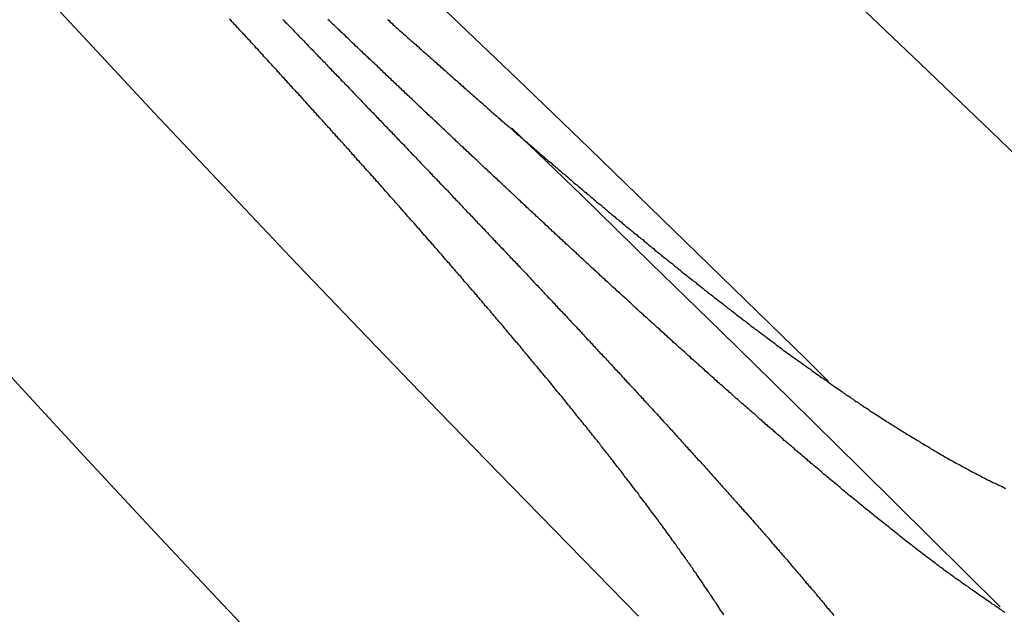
# Model space of a CAD drawing. Extents: x 2 to 87, y -108 to 11.
# Tile 74 of 210: x 24.209 to 24.542, y -78.137 to -77.936. Entities that reach past the tile are written whole.
import ezdxf

# ---------------------------------------------------------------- set-up
doc = ezdxf.new("R2010")
doc.units = 0
doc.header["$MEASUREMENT"] = 0
doc.layers.add('12', color=7, linetype='CONTINUOUS')

msp = doc.modelspace()

# ---------------------------------------------------------------- linework, layer by layer
at = {"layer": '12', "color": 62, "linetype": 'Continuous'}
for p, q in [((24.2322, -77.9434), (24.2099, -77.9191)), ((24.4895, -77.9282), (24.5133, -77.9509)), ((24.3528, -77.9328), (24.3772, -77.9561)), ((24.2548, -77.9676), (24.2322, -77.9434)), ((24.5133, -77.9509), (24.5371, -77.9738)), ((24.3772, -77.9561), (24.4015, -77.9795)), ((24.2777, -77.9919), (24.2548, -77.9676)), ((24.3752, -77.9725), (24.3988, -77.9953)), ((24.5371, -77.9738), (24.5609, -77.9968)), ((24.4015, -77.9795), (24.4259, -78.0031)), ((24.3007, -78.0162), (24.2777, -77.9919)), ((24.3988, -77.9953), (24.4223, -78.0182)), ((24.4259, -78.0031), (24.4502, -78.0268)), ((24.3238, -78.0404), (24.3007, -78.0162)), ((24.4223, -78.0182), (24.4459, -78.0412)), ((24.4502, -78.0268), (24.4746, -78.0506)), ((24.21, -78.0606), (24.1878, -78.0363)), ((24.3472, -78.0647), (24.3238, -78.0404)), ((24.4459, -78.0412), (24.4694, -78.0643)), ((24.4746, -78.0506), (24.4822, -78.0582)), ((24.2324, -78.0849), (24.21, -78.0606)), ((24.3707, -78.089), (24.3472, -78.0647)), ((24.4694, -78.0643), (24.493, -78.0876)), ((24.255, -78.1092), (24.2324, -78.0849)), ((24.3944, -78.1132), (24.3707, -78.089)), ((24.493, -78.0876), (24.5165, -78.1109)), ((24.2778, -78.1335), (24.255, -78.1092)), ((24.4181, -78.1375), (24.3944, -78.1132)), ((24.5165, -78.1109), (24.5401, -78.1343)), ((24.3009, -78.1578), (24.2778, -78.1335))]:
    msp.add_line(p, q, dxfattribs=at)
for points in [[(24.3075, -77.9658), (24.3071, -77.9653), (24.3067, -77.9649), (24.3063, -77.9644), (24.3058, -77.9639), (24.3054, -77.9634), (24.305, -77.963), (24.3046, -77.9625), (24.3041, -77.962), (24.3037, -77.9616), (24.3033, -77.9611), (24.3028, -77.9606), (24.3024, -77.9601), (24.302, -77.9597), (24.3016, -77.9592), (24.3011, -77.9587), (24.3007, -77.9583), (24.3003, -77.9578), (24.2998, -77.9573), (24.2994, -77.9568), (24.299, -77.9564), (24.2986, -77.9559), (24.2981, -77.9554), (24.2977, -77.955), (24.2973, -77.9545), (24.2968, -77.954), (24.2964, -77.9536), (24.296, -77.9531), (24.2956, -77.9526), (24.2951, -77.9521), (24.2947, -77.9517), (24.2943, -77.9512), (24.2938, -77.9507), (24.2934, -77.9503), (24.293, -77.9498), (24.2926, -77.9493), (24.2921, -77.9489), (24.2917, -77.9484), (24.2913, -77.9479), (24.2908, -77.9474), (24.2904, -77.947), (24.29, -77.9465), (24.2896, -77.946), (24.2891, -77.9456), (24.2887, -77.9451), (24.2883, -77.9446), (24.2878, -77.9442), (24.2874, -77.9437), (24.287, -77.9432), (24.2866, -77.9428), (24.2861, -77.9423), (24.2857, -77.9418), (24.2853, -77.9414), (24.2848, -77.9409), (24.2844, -77.9404), (24.284, -77.94), (24.2835, -77.9395), (24.2831, -77.939), (24.2827, -77.9386), (24.2823, -77.9381), (24.2818, -77.9376), (24.2814, -77.9372), (24.281, -77.9367), (24.2805, -77.9362), (24.2801, -77.9358)], [(24.2981, -77.9359), (24.2985, -77.9364), (24.2989, -77.9368), (24.2993, -77.9372), (24.2997, -77.9376), (24.3002, -77.9381), (24.3006, -77.9385), (24.301, -77.9389), (24.3014, -77.9393), (24.3018, -77.9398), (24.3022, -77.9402), (24.3026, -77.9406), (24.303, -77.941), (24.3034, -77.9415), (24.3038, -77.9419), (24.3043, -77.9423), (24.3047, -77.9427), (24.3051, -77.9432), (24.3055, -77.9436), (24.3059, -77.944), (24.3063, -77.9444), (24.3067, -77.9449), (24.3071, -77.9453), (24.3075, -77.9457), (24.308, -77.9461), (24.3084, -77.9466), (24.3088, -77.947), (24.3092, -77.9474), (24.3096, -77.9479), (24.31, -77.9483), (24.3104, -77.9487), (24.3108, -77.9491), (24.3112, -77.9496), (24.3116, -77.95), (24.3121, -77.9504), (24.3125, -77.9508), (24.3129, -77.9513), (24.3133, -77.9517), (24.3137, -77.9521), (24.3141, -77.9525), (24.3145, -77.953), (24.3149, -77.9534), (24.3153, -77.9538), (24.3158, -77.9543), (24.3162, -77.9547), (24.3166, -77.9551), (24.317, -77.9555)], [(24.3417, -77.9629), (24.3413, -77.9625), (24.3408, -77.9621), (24.3403, -77.9616), (24.3399, -77.9612), (24.3394, -77.9608), (24.339, -77.9603), (24.3385, -77.9599), (24.3381, -77.9595), (24.3376, -77.959), (24.3372, -77.9586), (24.3367, -77.9582), (24.3363, -77.9578), (24.3358, -77.9573), (24.3354, -77.9569), (24.3349, -77.9565), (24.3345, -77.956), (24.334, -77.9556), (24.3336, -77.9552), (24.3331, -77.9548), (24.3327, -77.9543), (24.3322, -77.9539), (24.3318, -77.9535), (24.3313, -77.953), (24.3309, -77.9526), (24.3304, -77.9522), (24.33, -77.9517), (24.3295, -77.9513), (24.3291, -77.9509), (24.3286, -77.9505), (24.3281, -77.95), (24.3277, -77.9496), (24.3272, -77.9492), (24.3268, -77.9487), (24.3263, -77.9483), (24.3259, -77.9479), (24.3254, -77.9475), (24.325, -77.947), (24.3245, -77.9466), (24.3241, -77.9462), (24.3236, -77.9457), (24.3232, -77.9453), (24.3227, -77.9449), (24.3223, -77.9444), (24.3218, -77.944), (24.3214, -77.9436), (24.3209, -77.9432), (24.3205, -77.9427), (24.32, -77.9423), (24.3196, -77.9419), (24.3191, -77.9414), (24.3187, -77.941), (24.3182, -77.9406), (24.3178, -77.9402), (24.3173, -77.9397), (24.3169, -77.9393), (24.3164, -77.9389), (24.316, -77.9384), (24.3155, -77.938), (24.3151, -77.9376), (24.3146, -77.9372), (24.3142, -77.9367), (24.3137, -77.9363), (24.3133, -77.9359)], [(24.3334, -77.9359), (24.3339, -77.9363), (24.3343, -77.9368), (24.3348, -77.9372), (24.3353, -77.9377), (24.3358, -77.9381), (24.3363, -77.9386), (24.3368, -77.939), (24.3373, -77.9395), (24.3378, -77.9399), (24.3383, -77.9403), (24.3388, -77.9408), (24.3393, -77.9412), (24.3398, -77.9417), (24.3403, -77.9421), (24.3408, -77.9426), (24.3413, -77.943), (24.3418, -77.9435), (24.3423, -77.9439), (24.3428, -77.9443), (24.3433, -77.9448), (24.3438, -77.9452), (24.3443, -77.9457), (24.3448, -77.9461), (24.3453, -77.9466), (24.3458, -77.947), (24.3463, -77.9474), (24.3468, -77.9479), (24.3473, -77.9483), (24.3478, -77.9488), (24.3483, -77.9492), (24.3488, -77.9497), (24.3493, -77.9501), (24.3498, -77.9505), (24.3503, -77.951), (24.3508, -77.9514), (24.3513, -77.9519), (24.3518, -77.9523), (24.3523, -77.9528), (24.3528, -77.9532), (24.3533, -77.9536), (24.3538, -77.9541), (24.3543, -77.9545), (24.3548, -77.955), (24.3553, -77.9554), (24.3558, -77.9559), (24.3563, -77.9563), (24.3568, -77.9567), (24.3573, -77.9572), (24.3578, -77.9576), (24.3583, -77.9581), (24.3588, -77.9585), (24.3593, -77.959), (24.3598, -77.9594), (24.3603, -77.9598), (24.3608, -77.9603), (24.3613, -77.9607), (24.3618, -77.9612), (24.3623, -77.9616), (24.3628, -77.962), (24.3633, -77.9625), (24.3638, -77.9629), (24.3643, -77.9634), (24.3648, -77.9638), (24.3653, -77.9642), (24.3658, -77.9647), (24.3663, -77.9651), (24.3668, -77.9656), (24.3673, -77.966), (24.3678, -77.9664), (24.3683, -77.9669), (24.3688, -77.9673), (24.3693, -77.9678), (24.3698, -77.9682), (24.3703, -77.9686)], [(24.317, -77.9555), (24.3174, -77.956), (24.3178, -77.9564), (24.3182, -77.9568), (24.3186, -77.9572), (24.319, -77.9577), (24.3195, -77.9581), (24.3199, -77.9585), (24.3203, -77.959), (24.3207, -77.9594), (24.3211, -77.9598), (24.3215, -77.9602), (24.3219, -77.9607), (24.3223, -77.9611), (24.3227, -77.9615), (24.3231, -77.9619), (24.3236, -77.9624), (24.324, -77.9628), (24.3244, -77.9632), (24.3248, -77.9637), (24.3252, -77.9641), (24.3256, -77.9645), (24.326, -77.9649), (24.3264, -77.9654), (24.3268, -77.9658), (24.3273, -77.9662), (24.3277, -77.9667), (24.3281, -77.9671), (24.3285, -77.9675), (24.3289, -77.9679), (24.3293, -77.9684), (24.3297, -77.9688), (24.3301, -77.9692), (24.3305, -77.9697), (24.331, -77.9701), (24.3314, -77.9705), (24.3318, -77.9709), (24.3322, -77.9714), (24.3326, -77.9718), (24.333, -77.9722), (24.3334, -77.9727), (24.3338, -77.9731), (24.3342, -77.9735), (24.3347, -77.9739), (24.3351, -77.9744), (24.3355, -77.9748), (24.3359, -77.9752), (24.3363, -77.9757), (24.3367, -77.9761), (24.3371, -77.9765), (24.3375, -77.977), (24.3379, -77.9774), (24.3384, -77.9778), (24.3388, -77.9782), (24.3392, -77.9787), (24.3396, -77.9791), (24.34, -77.9795), (24.3404, -77.98), (24.3408, -77.9804), (24.3412, -77.9808), (24.3416, -77.9813), (24.3421, -77.9817), (24.3425, -77.9821), (24.3429, -77.9825), (24.3433, -77.983), (24.3437, -77.9834), (24.3441, -77.9838), (24.3445, -77.9843), (24.3449, -77.9847), (24.3453, -77.9851), (24.3458, -77.9856), (24.3462, -77.986), (24.3466, -77.9864), (24.347, -77.9868), (24.3474, -77.9873), (24.3478, -77.9877), (24.3482, -77.9881), (24.3486, -77.9886), (24.349, -77.989), (24.3495, -77.9894), (24.3499, -77.9899), (24.3503, -77.9903), (24.3507, -77.9907), (24.3511, -77.9912), (24.3515, -77.9916), (24.3519, -77.992), (24.3523, -77.9925), (24.3527, -77.9929), (24.3532, -77.9933), (24.3536, -77.9937), (24.354, -77.9942), (24.3544, -77.9946), (24.3548, -77.995), (24.3552, -77.9955), (24.3556, -77.9959), (24.356, -77.9963), (24.3564, -77.9968), (24.3569, -77.9972), (24.3573, -77.9976), (24.3577, -77.9981), (24.3581, -77.9985)], [(24.3873, -78.0058), (24.3868, -78.0054), (24.3864, -78.0049), (24.3859, -78.0045), (24.3855, -78.0041), (24.385, -78.0037), (24.3845, -78.0032), (24.3841, -78.0028), (24.3836, -78.0024), (24.3832, -78.0019), (24.3827, -78.0015), (24.3823, -78.0011), (24.3818, -78.0007), (24.3813, -78.0002), (24.3809, -77.9998), (24.3804, -77.9994), (24.38, -77.9989), (24.3795, -77.9985), (24.379, -77.9981), (24.3786, -77.9977), (24.3781, -77.9972), (24.3777, -77.9968), (24.3772, -77.9964), (24.3768, -77.9959), (24.3763, -77.9955), (24.3758, -77.9951), (24.3754, -77.9947), (24.3749, -77.9942), (24.3745, -77.9938), (24.374, -77.9934), (24.3735, -77.9929), (24.3731, -77.9925), (24.3726, -77.9921), (24.3722, -77.9917), (24.3717, -77.9912), (24.3713, -77.9908), (24.3708, -77.9904), (24.3704, -77.9899), (24.3699, -77.9895), (24.3694, -77.9891), (24.369, -77.9887), (24.3685, -77.9882), (24.3681, -77.9878), (24.3676, -77.9874), (24.3672, -77.9869), (24.3667, -77.9865), (24.3662, -77.9861), (24.3658, -77.9857), (24.3653, -77.9852), (24.3649, -77.9848), (24.3644, -77.9844), (24.364, -77.9839), (24.3635, -77.9835), (24.3631, -77.9831), (24.3626, -77.9827), (24.3621, -77.9822), (24.3617, -77.9818), (24.3612, -77.9814), (24.3608, -77.9809), (24.3603, -77.9805), (24.3599, -77.9801), (24.3594, -77.9797), (24.359, -77.9792), (24.3585, -77.9788), (24.358, -77.9784), (24.3576, -77.9779), (24.3571, -77.9775), (24.3567, -77.9771), (24.3562, -77.9766), (24.3558, -77.9762), (24.3553, -77.9758), (24.3549, -77.9754), (24.3544, -77.9749), (24.3539, -77.9745), (24.3535, -77.9741), (24.353, -77.9736), (24.3526, -77.9732), (24.3521, -77.9728), (24.3517, -77.9724), (24.3512, -77.9719), (24.3508, -77.9715), (24.3503, -77.9711), (24.3499, -77.9706), (24.3494, -77.9702), (24.349, -77.9698), (24.3485, -77.9693), (24.348, -77.9689), (24.3476, -77.9685), (24.3471, -77.9681), (24.3467, -77.9676), (24.3462, -77.9672), (24.3458, -77.9668), (24.3453, -77.9663), (24.3449, -77.9659), (24.3444, -77.9655), (24.344, -77.9651), (24.3435, -77.9646), (24.3431, -77.9642), (24.3426, -77.9638), (24.3422, -77.9633), (24.3417, -77.9629)], [(24.3501, -78.0136), (24.3496, -78.0131), (24.3492, -78.0126), (24.3488, -78.0121), (24.3484, -78.0117), (24.348, -78.0112), (24.3475, -78.0107), (24.3471, -78.0102), (24.3467, -78.0097), (24.3463, -78.0092), (24.3458, -78.0088), (24.3454, -78.0083), (24.345, -78.0078), (24.3446, -78.0073), (24.3442, -78.0068), (24.3437, -78.0064), (24.3433, -78.0059), (24.3429, -78.0054), (24.3425, -78.0049), (24.342, -78.0044), (24.3416, -78.0039), (24.3412, -78.0035), (24.3408, -78.003), (24.3403, -78.0025), (24.3399, -78.002), (24.3395, -78.0015), (24.3391, -78.0011), (24.3386, -78.0006), (24.3382, -78.0001), (24.3378, -77.9996), (24.3374, -77.9991), (24.337, -77.9987), (24.3365, -77.9982), (24.3361, -77.9977), (24.3357, -77.9972), (24.3353, -77.9967), (24.3348, -77.9963), (24.3344, -77.9958), (24.334, -77.9953), (24.3336, -77.9948), (24.3331, -77.9943), (24.3327, -77.9939), (24.3323, -77.9934), (24.3319, -77.9929), (24.3314, -77.9924), (24.331, -77.9919), (24.3306, -77.9915), (24.3302, -77.991), (24.3297, -77.9905), (24.3293, -77.99), (24.3289, -77.9896), (24.3285, -77.9891), (24.328, -77.9886), (24.3276, -77.9881), (24.3272, -77.9876), (24.3268, -77.9872), (24.3263, -77.9867), (24.3259, -77.9862), (24.3255, -77.9857), (24.325, -77.9853), (24.3246, -77.9848), (24.3242, -77.9843), (24.3238, -77.9838), (24.3233, -77.9834), (24.3229, -77.9829), (24.3225, -77.9824), (24.3221, -77.9819), (24.3216, -77.9815), (24.3212, -77.981), (24.3208, -77.9805), (24.3204, -77.98), (24.3199, -77.9795), (24.3195, -77.9791), (24.3191, -77.9786), (24.3187, -77.9781), (24.3182, -77.9776), (24.3178, -77.9772), (24.3174, -77.9767), (24.3169, -77.9762), (24.3165, -77.9757), (24.3161, -77.9753), (24.3157, -77.9748), (24.3152, -77.9743), (24.3148, -77.9739), (24.3144, -77.9734), (24.314, -77.9729), (24.3135, -77.9724), (24.3131, -77.972), (24.3127, -77.9715), (24.3122, -77.971), (24.3118, -77.9705), (24.3114, -77.9701), (24.311, -77.9696), (24.3105, -77.9691), (24.3101, -77.9686), (24.3097, -77.9682), (24.3093, -77.9677), (24.3088, -77.9672), (24.3084, -77.9667), (24.308, -77.9663), (24.3075, -77.9658)], [(24.3703, -77.9686), (24.3708, -77.9691), (24.3713, -77.9695), (24.3718, -77.97), (24.3723, -77.9704), (24.3728, -77.9708), (24.3733, -77.9713), (24.3739, -77.9717), (24.3744, -77.9722), (24.3749, -77.9726), (24.3754, -77.973), (24.3759, -77.9735), (24.3764, -77.9739), (24.3769, -77.9744), (24.3774, -77.9748), (24.3779, -77.9752), (24.3784, -77.9757), (24.3789, -77.9761), (24.3794, -77.9766), (24.3799, -77.977), (24.3804, -77.9774), (24.3809, -77.9779), (24.3814, -77.9783), (24.382, -77.9787), (24.3825, -77.9792), (24.383, -77.9796), (24.3835, -77.9801), (24.384, -77.9805), (24.3845, -77.9809), (24.385, -77.9814), (24.3855, -77.9818), (24.386, -77.9822), (24.3865, -77.9827), (24.387, -77.9831), (24.3875, -77.9836), (24.3881, -77.984), (24.3886, -77.9844), (24.3891, -77.9849), (24.3896, -77.9853), (24.3901, -77.9857), (24.3906, -77.9862), (24.3911, -77.9866), (24.3916, -77.987), (24.3921, -77.9875), (24.3926, -77.9879), (24.3932, -77.9883), (24.3937, -77.9888), (24.3942, -77.9892), (24.3947, -77.9897), (24.3952, -77.9901), (24.3957, -77.9905), (24.3962, -77.991), (24.3967, -77.9914), (24.3973, -77.9918), (24.3978, -77.9923), (24.3983, -77.9927), (24.3988, -77.9931), (24.3993, -77.9936), (24.3998, -77.994), (24.4003, -77.9944), (24.4008, -77.9949), (24.4014, -77.9953), (24.4019, -77.9957), (24.4024, -77.9962), (24.4029, -77.9966), (24.4034, -77.997), (24.4039, -77.9975), (24.4044, -77.9979), (24.405, -77.9983), (24.4055, -77.9987), (24.406, -77.9992), (24.4065, -77.9996), (24.407, -78), (24.4075, -78.0005), (24.408, -78.0009), (24.4086, -78.0013), (24.4091, -78.0018), (24.4096, -78.0022), (24.4101, -78.0026), (24.4106, -78.0031), (24.4112, -78.0035), (24.4117, -78.0039), (24.4122, -78.0043), (24.4127, -78.0048), (24.4132, -78.0052), (24.4137, -78.0056), (24.4143, -78.0061), (24.4148, -78.0065), (24.4153, -78.0069), (24.4158, -78.0073), (24.4163, -78.0078), (24.4169, -78.0082), (24.4174, -78.0086), (24.4179, -78.0091), (24.4184, -78.0095), (24.4189, -78.0099), (24.4195, -78.0103), (24.42, -78.0108), (24.4205, -78.0112), (24.421, -78.0116), (24.4215, -78.012)], [(24.3581, -77.9985), (24.3585, -77.9989), (24.3589, -77.9994), (24.3593, -77.9998), (24.3597, -78.0002), (24.3601, -78.0007), (24.3606, -78.0011), (24.361, -78.0015), (24.3614, -78.002), (24.3618, -78.0024), (24.3622, -78.0028), (24.3626, -78.0033), (24.363, -78.0037), (24.3634, -78.0041), (24.3638, -78.0046), (24.3642, -78.005), (24.3647, -78.0054), (24.3651, -78.0059), (24.3655, -78.0063), (24.3659, -78.0067), (24.3663, -78.0072), (24.3667, -78.0076), (24.3671, -78.008), (24.3675, -78.0085), (24.3679, -78.0089), (24.3684, -78.0093), (24.3688, -78.0098), (24.3692, -78.0102), (24.3696, -78.0106), (24.37, -78.0111), (24.3704, -78.0115), (24.3708, -78.0119), (24.3712, -78.0124), (24.3716, -78.0128), (24.3721, -78.0132), (24.3725, -78.0137), (24.3729, -78.0141), (24.3733, -78.0145), (24.3737, -78.015), (24.3741, -78.0154), (24.3745, -78.0158), (24.3749, -78.0163), (24.3753, -78.0167), (24.3757, -78.0171), (24.3762, -78.0176), (24.3766, -78.018), (24.377, -78.0184), (24.3774, -78.0189), (24.3778, -78.0193), (24.3782, -78.0197), (24.3786, -78.0202), (24.379, -78.0206), (24.3794, -78.021), (24.3799, -78.0215), (24.3803, -78.0219), (24.3807, -78.0224), (24.3811, -78.0228), (24.3815, -78.0232), (24.3819, -78.0237), (24.3823, -78.0241), (24.3827, -78.0245), (24.3831, -78.025), (24.3835, -78.0254), (24.384, -78.0258), (24.3844, -78.0263), (24.3848, -78.0267), (24.3852, -78.0271), (24.3856, -78.0276), (24.386, -78.028), (24.3864, -78.0285), (24.3868, -78.0289), (24.3872, -78.0293), (24.3876, -78.0298), (24.3881, -78.0302), (24.3885, -78.0306), (24.3889, -78.0311), (24.3893, -78.0315), (24.3897, -78.0319), (24.3901, -78.0324), (24.3905, -78.0328), (24.3909, -78.0333), (24.3913, -78.0337), (24.3917, -78.0341), (24.3922, -78.0346), (24.3926, -78.035), (24.393, -78.0354), (24.3934, -78.0359), (24.3938, -78.0363), (24.3942, -78.0368), (24.3946, -78.0372), (24.395, -78.0376), (24.3954, -78.0381), (24.3958, -78.0385), (24.3962, -78.0389), (24.3967, -78.0394), (24.3971, -78.0398), (24.3975, -78.0403), (24.3979, -78.0407), (24.3983, -78.0411), (24.3987, -78.0416), (24.3991, -78.042)], [(24.4337, -78.0483), (24.4332, -78.0479), (24.4327, -78.0475), (24.4323, -78.0471), (24.4318, -78.0467), (24.4313, -78.0462), (24.4309, -78.0458), (24.4304, -78.0454), (24.4299, -78.045), (24.4295, -78.0445), (24.429, -78.0441), (24.4285, -78.0437), (24.4281, -78.0433), (24.4276, -78.0428), (24.4271, -78.0424), (24.4267, -78.042), (24.4262, -78.0416), (24.4257, -78.0412), (24.4253, -78.0407), (24.4248, -78.0403), (24.4243, -78.0399), (24.4239, -78.0395), (24.4234, -78.039), (24.4229, -78.0386), (24.4225, -78.0382), (24.422, -78.0378), (24.4215, -78.0373), (24.4211, -78.0369), (24.4206, -78.0365), (24.4201, -78.0361), (24.4197, -78.0356), (24.4192, -78.0352), (24.4187, -78.0348), (24.4183, -78.0344), (24.4178, -78.0339), (24.4173, -78.0335), (24.4169, -78.0331), (24.4164, -78.0327), (24.4159, -78.0322), (24.4155, -78.0318), (24.415, -78.0314), (24.4146, -78.031), (24.4141, -78.0305), (24.4136, -78.0301), (24.4132, -78.0297), (24.4127, -78.0293), (24.4122, -78.0288), (24.4118, -78.0284), (24.4113, -78.028), (24.4108, -78.0276), (24.4104, -78.0271), (24.4099, -78.0267), (24.4094, -78.0263), (24.409, -78.0259), (24.4085, -78.0254), (24.4081, -78.025), (24.4076, -78.0246), (24.4071, -78.0242), (24.4067, -78.0237), (24.4062, -78.0233), (24.4057, -78.0229), (24.4053, -78.0225), (24.4048, -78.022), (24.4044, -78.0216), (24.4039, -78.0212), (24.4034, -78.0207), (24.403, -78.0203), (24.4025, -78.0199), (24.402, -78.0195), (24.4016, -78.019), (24.4011, -78.0186), (24.4007, -78.0182), (24.4002, -78.0178), (24.3997, -78.0173), (24.3993, -78.0169), (24.3988, -78.0165), (24.3984, -78.0161), (24.3979, -78.0156), (24.3974, -78.0152), (24.397, -78.0148), (24.3965, -78.0143), (24.396, -78.0139), (24.3956, -78.0135), (24.3951, -78.0131), (24.3947, -78.0126), (24.3942, -78.0122), (24.3937, -78.0118), (24.3933, -78.0114), (24.3928, -78.0109), (24.3924, -78.0105), (24.3919, -78.0101), (24.3914, -78.0096), (24.391, -78.0092), (24.3905, -78.0088), (24.3901, -78.0084), (24.3896, -78.0079), (24.3891, -78.0075), (24.3887, -78.0071), (24.3882, -78.0066), (24.3878, -78.0062), (24.3873, -78.0058)], [(24.3916, -78.0627), (24.3912, -78.0622), (24.3908, -78.0617), (24.3904, -78.0612), (24.39, -78.0607), (24.3896, -78.0602), (24.3892, -78.0597), (24.3888, -78.0592), (24.3884, -78.0587), (24.388, -78.0582), (24.3876, -78.0577), (24.3871, -78.0572), (24.3867, -78.0567), (24.3863, -78.0562), (24.3859, -78.0557), (24.3855, -78.0553), (24.3851, -78.0548), (24.3847, -78.0543), (24.3843, -78.0538), (24.3839, -78.0533), (24.3834, -78.0528), (24.383, -78.0523), (24.3826, -78.0518), (24.3822, -78.0513), (24.3818, -78.0508), (24.3814, -78.0503), (24.381, -78.0498), (24.3806, -78.0493), (24.3801, -78.0488), (24.3797, -78.0483), (24.3793, -78.0478), (24.3789, -78.0473), (24.3785, -78.0468), (24.3781, -78.0463), (24.3777, -78.0458), (24.3773, -78.0453), (24.3768, -78.0449), (24.3764, -78.0444), (24.376, -78.0439), (24.3756, -78.0434), (24.3752, -78.0429), (24.3748, -78.0424), (24.3743, -78.0419), (24.3739, -78.0414), (24.3735, -78.0409), (24.3731, -78.0404), (24.3727, -78.0399), (24.3723, -78.0394), (24.3719, -78.0389), (24.3714, -78.0384), (24.371, -78.038), (24.3706, -78.0375), (24.3702, -78.037), (24.3698, -78.0365), (24.3694, -78.036), (24.3689, -78.0355), (24.3685, -78.035), (24.3681, -78.0345), (24.3677, -78.034), (24.3673, -78.0335), (24.3669, -78.0331), (24.3664, -78.0326), (24.366, -78.0321), (24.3656, -78.0316), (24.3652, -78.0311), (24.3648, -78.0306), (24.3643, -78.0301), (24.3639, -78.0296), (24.3635, -78.0291), (24.3631, -78.0287), (24.3627, -78.0282), (24.3623, -78.0277), (24.3618, -78.0272), (24.3614, -78.0267), (24.361, -78.0262), (24.3606, -78.0257), (24.3602, -78.0252), (24.3597, -78.0248), (24.3593, -78.0243), (24.3589, -78.0238), (24.3585, -78.0233), (24.3581, -78.0228), (24.3576, -78.0223), (24.3572, -78.0218), (24.3568, -78.0214), (24.3564, -78.0209), (24.356, -78.0204), (24.3555, -78.0199), (24.3551, -78.0194), (24.3547, -78.0189), (24.3543, -78.0184), (24.3539, -78.018), (24.3534, -78.0175), (24.353, -78.017), (24.3526, -78.0165), (24.3522, -78.016), (24.3518, -78.0155), (24.3513, -78.015), (24.3509, -78.0146), (24.3505, -78.0141), (24.3501, -78.0136)], [(24.4215, -78.012), (24.4221, -78.0125), (24.4226, -78.0129), (24.4231, -78.0133), (24.4236, -78.0138), (24.4241, -78.0142), (24.4247, -78.0146), (24.4252, -78.015), (24.4257, -78.0155), (24.4262, -78.0159), (24.4268, -78.0163), (24.4273, -78.0167), (24.4278, -78.0171), (24.4283, -78.0176), (24.4289, -78.018), (24.4294, -78.0184), (24.4299, -78.0188), (24.4304, -78.0193), (24.431, -78.0197), (24.4315, -78.0201), (24.432, -78.0205), (24.4325, -78.021), (24.4331, -78.0214), (24.4336, -78.0218), (24.4341, -78.0222), (24.4346, -78.0226), (24.4352, -78.0231), (24.4357, -78.0235), (24.4362, -78.0239), (24.4367, -78.0243), (24.4373, -78.0247), (24.4378, -78.0252), (24.4383, -78.0256), (24.4389, -78.026), (24.4394, -78.0264), (24.4399, -78.0268), (24.4404, -78.0273), (24.441, -78.0277), (24.4415, -78.0281), (24.442, -78.0285), (24.4426, -78.0289), (24.4431, -78.0293), (24.4436, -78.0298), (24.4442, -78.0302), (24.4447, -78.0306), (24.4452, -78.031), (24.4458, -78.0314), (24.4463, -78.0318), (24.4468, -78.0322), (24.4474, -78.0327), (24.4479, -78.0331), (24.4484, -78.0335), (24.449, -78.0339), (24.4495, -78.0343), (24.45, -78.0347), (24.4506, -78.0351), (24.4511, -78.0356), (24.4516, -78.036), (24.4522, -78.0364), (24.4527, -78.0368), (24.4532, -78.0372), (24.4538, -78.0376), (24.4543, -78.038), (24.4548, -78.0384), (24.4554, -78.0388), (24.4559, -78.0393), (24.4565, -78.0397), (24.457, -78.0401), (24.4575, -78.0405), (24.4581, -78.0409), (24.4586, -78.0413), (24.4592, -78.0417), (24.4597, -78.0421), (24.4602, -78.0425), (24.4608, -78.0429), (24.4613, -78.0433), (24.4619, -78.0437), (24.4624, -78.0441), (24.4629, -78.0445), (24.4635, -78.0449), (24.464, -78.0453), (24.4646, -78.0458), (24.4651, -78.0462), (24.4657, -78.0466), (24.4662, -78.047), (24.4667, -78.0474), (24.4673, -78.0478), (24.4678, -78.0482), (24.4684, -78.0486), (24.4689, -78.049), (24.4695, -78.0494), (24.47, -78.0498), (24.4706, -78.0502), (24.4711, -78.0506), (24.4717, -78.051), (24.4722, -78.0513), (24.4728, -78.0517), (24.4733, -78.0521), (24.4738, -78.0525), (24.4744, -78.0529), (24.4749, -78.0533)], [(24.3991, -78.042), (24.3995, -78.0424), (24.3999, -78.0429), (24.4003, -78.0433), (24.4007, -78.0438), (24.4012, -78.0442), (24.4016, -78.0446), (24.402, -78.0451), (24.4024, -78.0455), (24.4028, -78.046), (24.4032, -78.0464), (24.4036, -78.0468), (24.404, -78.0473), (24.4044, -78.0477), (24.4048, -78.0482), (24.4052, -78.0486), (24.4057, -78.049), (24.4061, -78.0495), (24.4065, -78.0499), (24.4069, -78.0503), (24.4073, -78.0508), (24.4077, -78.0512), (24.4081, -78.0517), (24.4085, -78.0521), (24.4089, -78.0525), (24.4093, -78.053), (24.4097, -78.0534), (24.4101, -78.0539), (24.4105, -78.0543), (24.411, -78.0548), (24.4114, -78.0552), (24.4118, -78.0556), (24.4122, -78.0561), (24.4126, -78.0565), (24.413, -78.057), (24.4134, -78.0574), (24.4138, -78.0578), (24.4142, -78.0583), (24.4146, -78.0587), (24.415, -78.0592), (24.4154, -78.0596), (24.4158, -78.06), (24.4163, -78.0605), (24.4167, -78.0609), (24.4171, -78.0614), (24.4175, -78.0618), (24.4179, -78.0623), (24.4183, -78.0627), (24.4187, -78.0631), (24.4191, -78.0636), (24.4195, -78.064), (24.4199, -78.0645), (24.4203, -78.0649), (24.4207, -78.0653), (24.4211, -78.0658), (24.4215, -78.0662), (24.4219, -78.0667), (24.4224, -78.0671), (24.4228, -78.0676), (24.4232, -78.068), (24.4236, -78.0684), (24.424, -78.0689), (24.4244, -78.0693), (24.4248, -78.0698), (24.4252, -78.0702), (24.4256, -78.0707), (24.426, -78.0711), (24.4264, -78.0716), (24.4268, -78.072), (24.4272, -78.0724), (24.4276, -78.0729), (24.428, -78.0733), (24.4284, -78.0738), (24.4288, -78.0742), (24.4293, -78.0747), (24.4297, -78.0751), (24.4301, -78.0756), (24.4305, -78.076), (24.4309, -78.0764), (24.4313, -78.0769), (24.4317, -78.0773), (24.4321, -78.0778), (24.4325, -78.0782), (24.4329, -78.0787), (24.4333, -78.0791), (24.4337, -78.0796), (24.4341, -78.08), (24.4345, -78.0804), (24.4349, -78.0809), (24.4353, -78.0813), (24.4357, -78.0818), (24.4361, -78.0822), (24.4365, -78.0827), (24.4369, -78.0831), (24.4373, -78.0836), (24.4377, -78.084), (24.4381, -78.0845), (24.4386, -78.0849), (24.439, -78.0854), (24.4394, -78.0858), (24.4398, -78.0863)], [(24.4813, -78.09), (24.4808, -78.0896), (24.4803, -78.0892), (24.4798, -78.0887), (24.4793, -78.0883), (24.4789, -78.0879), (24.4784, -78.0875), (24.4779, -78.0871), (24.4774, -78.0867), (24.4769, -78.0863), (24.4764, -78.0859), (24.476, -78.0855), (24.4755, -78.0851), (24.475, -78.0846), (24.4745, -78.0842), (24.474, -78.0838), (24.4735, -78.0834), (24.4731, -78.083), (24.4726, -78.0826), (24.4721, -78.0822), (24.4716, -78.0818), (24.4711, -78.0814), (24.4707, -78.0809), (24.4702, -78.0805), (24.4697, -78.0801), (24.4692, -78.0797), (24.4687, -78.0793), (24.4683, -78.0789), (24.4678, -78.0785), (24.4673, -78.0781), (24.4668, -78.0776), (24.4663, -78.0772), (24.4659, -78.0768), (24.4654, -78.0764), (24.4649, -78.076), (24.4644, -78.0756), (24.464, -78.0752), (24.4635, -78.0747), (24.463, -78.0743), (24.4625, -78.0739), (24.462, -78.0735), (24.4616, -78.0731), (24.4611, -78.0727), (24.4606, -78.0722), (24.4601, -78.0718), (24.4597, -78.0714), (24.4592, -78.071), (24.4587, -78.0706), (24.4582, -78.0702), (24.4578, -78.0697), (24.4573, -78.0693), (24.4568, -78.0689), (24.4563, -78.0685), (24.4559, -78.0681), (24.4554, -78.0677), (24.4549, -78.0672), (24.4544, -78.0668), (24.454, -78.0664), (24.4535, -78.066), (24.453, -78.0656), (24.4525, -78.0652), (24.4521, -78.0647), (24.4516, -78.0643), (24.4511, -78.0639), (24.4506, -78.0635), (24.4502, -78.0631), (24.4497, -78.0626), (24.4492, -78.0622), (24.4487, -78.0618), (24.4483, -78.0614), (24.4478, -78.061), (24.4473, -78.0606), (24.4469, -78.0601), (24.4464, -78.0597), (24.4459, -78.0593), (24.4454, -78.0589), (24.445, -78.0585), (24.4445, -78.058), (24.444, -78.0576), (24.4436, -78.0572), (24.4431, -78.0568), (24.4426, -78.0564), (24.4421, -78.0559), (24.4417, -78.0555), (24.4412, -78.0551), (24.4407, -78.0547), (24.4403, -78.0542), (24.4398, -78.0538), (24.4393, -78.0534), (24.4388, -78.053), (24.4384, -78.0526), (24.4379, -78.0521), (24.4374, -78.0517), (24.437, -78.0513), (24.4365, -78.0509), (24.436, -78.0505), (24.4356, -78.05), (24.4351, -78.0496), (24.4346, -78.0492), (24.4342, -78.0488), (24.4337, -78.0483)], [(24.4749, -78.0533), (24.4755, -78.0537), (24.4761, -78.0541), (24.4766, -78.0545), (24.4772, -78.0549), (24.4777, -78.0553), (24.4783, -78.0557), (24.4788, -78.0561), (24.4794, -78.0565), (24.4799, -78.0569), (24.4805, -78.0572), (24.481, -78.0576), (24.4816, -78.058), (24.4821, -78.0584), (24.4827, -78.0588), (24.4832, -78.0592), (24.4838, -78.0596), (24.4843, -78.06), (24.4849, -78.0604), (24.4855, -78.0607), (24.486, -78.0611), (24.4866, -78.0615), (24.4871, -78.0619), (24.4877, -78.0623), (24.4882, -78.0627), (24.4888, -78.0631), (24.4894, -78.0634), (24.4899, -78.0638), (24.4905, -78.0642), (24.491, -78.0646), (24.4916, -78.065), (24.4922, -78.0653), (24.4927, -78.0657), (24.4933, -78.0661), (24.4939, -78.0665), (24.4944, -78.0669), (24.495, -78.0672), (24.4956, -78.0676), (24.4961, -78.068), (24.4967, -78.0684), (24.4972, -78.0687), (24.4978, -78.0691), (24.4984, -78.0695), (24.499, -78.0698), (24.4995, -78.0702), (24.5001, -78.0706), (24.5007, -78.0709), (24.5012, -78.0713), (24.5018, -78.0717), (24.5024, -78.072), (24.503, -78.0724), (24.5035, -78.0727), (24.5041, -78.0731), (24.5047, -78.0735), (24.5052, -78.0738), (24.5058, -78.0742), (24.5064, -78.0745), (24.507, -78.0749), (24.5076, -78.0753), (24.5081, -78.0756), (24.5087, -78.076), (24.5093, -78.0763), (24.5099, -78.0767), (24.5104, -78.077), (24.511, -78.0774), (24.5116, -78.0777), (24.5122, -78.0781), (24.5128, -78.0784), (24.5133, -78.0788), (24.5139, -78.0791), (24.5145, -78.0795), (24.5151, -78.0798), (24.5157, -78.0802), (24.5163, -78.0805), (24.5168, -78.0809), (24.5174, -78.0812), (24.518, -78.0816), (24.5186, -78.0819), (24.5192, -78.0823), (24.5198, -78.0826), (24.5204, -78.083), (24.521, -78.0833), (24.5215, -78.0836), (24.5221, -78.084), (24.5227, -78.0843), (24.5233, -78.0847), (24.5239, -78.085), (24.5245, -78.0853), (24.5251, -78.0857), (24.5257, -78.086), (24.5263, -78.0863), (24.5269, -78.0866), (24.5275, -78.087), (24.5281, -78.0873), (24.5287, -78.0876), (24.5293, -78.0879), (24.5299, -78.0883), (24.5305, -78.0886), (24.5311, -78.0889), (24.5317, -78.0892), (24.5323, -78.0895)], [(24.4311, -78.114), (24.4308, -78.1134), (24.4304, -78.1129), (24.43, -78.1124), (24.4296, -78.1119), (24.4292, -78.1113), (24.4289, -78.1108), (24.4285, -78.1103), (24.4281, -78.1098), (24.4277, -78.1092), (24.4273, -78.1087), (24.427, -78.1082), (24.4266, -78.1077), (24.4262, -78.1071), (24.4258, -78.1066), (24.4254, -78.1061), (24.425, -78.1056), (24.4247, -78.1051), (24.4243, -78.1045), (24.4239, -78.104), (24.4235, -78.1035), (24.4231, -78.103), (24.4227, -78.1025), (24.4223, -78.1019), (24.4219, -78.1014), (24.4216, -78.1009), (24.4212, -78.1004), (24.4208, -78.0999), (24.4204, -78.0993), (24.42, -78.0988), (24.4196, -78.0983), (24.4192, -78.0978), (24.4188, -78.0973), (24.4184, -78.0968), (24.4181, -78.0962), (24.4177, -78.0957), (24.4173, -78.0952), (24.4169, -78.0947), (24.4165, -78.0942), (24.4161, -78.0937), (24.4157, -78.0931), (24.4153, -78.0926), (24.4149, -78.0921), (24.4145, -78.0916), (24.4141, -78.0911), (24.4137, -78.0906), (24.4133, -78.0901), (24.413, -78.0896), (24.4126, -78.089), (24.4122, -78.0885), (24.4118, -78.088), (24.4114, -78.0875), (24.411, -78.087), (24.4106, -78.0865), (24.4102, -78.086), (24.4098, -78.0855), (24.4094, -78.0849), (24.409, -78.0844), (24.4086, -78.0839), (24.4082, -78.0834), (24.4078, -78.0829), (24.4074, -78.0824), (24.407, -78.0819), (24.4066, -78.0814), (24.4062, -78.0809), (24.4058, -78.0804), (24.4054, -78.0799), (24.405, -78.0793), (24.4046, -78.0788), (24.4042, -78.0783), (24.4038, -78.0778), (24.4034, -78.0773), (24.403, -78.0768), (24.4026, -78.0763), (24.4022, -78.0758), (24.4018, -78.0753), (24.4014, -78.0748), (24.401, -78.0743), (24.4006, -78.0738), (24.4002, -78.0733), (24.3998, -78.0728), (24.3994, -78.0723), (24.399, -78.0718), (24.3986, -78.0713), (24.3982, -78.0708), (24.3977, -78.0703), (24.3973, -78.0698), (24.3969, -78.0692), (24.3965, -78.0687), (24.3961, -78.0682), (24.3957, -78.0677), (24.3953, -78.0672), (24.3949, -78.0667), (24.3945, -78.0662), (24.3941, -78.0657), (24.3937, -78.0652), (24.3933, -78.0647), (24.3929, -78.0642), (24.3925, -78.0637), (24.3921, -78.0632), (24.3916, -78.0627)], [(24.4398, -78.0863), (24.4402, -78.0867), (24.4406, -78.0871), (24.441, -78.0876), (24.4414, -78.088), (24.4418, -78.0885), (24.4422, -78.0889), (24.4426, -78.0894), (24.443, -78.0898), (24.4434, -78.0903), (24.4438, -78.0907), (24.4442, -78.0912), (24.4446, -78.0916), (24.445, -78.0921), (24.4454, -78.0925), (24.4458, -78.093), (24.4462, -78.0934), (24.4466, -78.0939), (24.447, -78.0943), (24.4474, -78.0948), (24.4478, -78.0952), (24.4482, -78.0957), (24.4486, -78.0961), (24.449, -78.0966), (24.4494, -78.097), (24.4498, -78.0975), (24.4502, -78.0979), (24.4506, -78.0984), (24.451, -78.0988), (24.4514, -78.0993), (24.4518, -78.0997), (24.4522, -78.1002), (24.4526, -78.1006), (24.453, -78.1011), (24.4534, -78.1015), (24.4538, -78.102), (24.4542, -78.1024), (24.4546, -78.1029), (24.455, -78.1033), (24.4554, -78.1038), (24.4558, -78.1042), (24.4562, -78.1047), (24.4566, -78.1051), (24.457, -78.1056), (24.4574, -78.1061), (24.4578, -78.1065), (24.4582, -78.107), (24.4586, -78.1074), (24.459, -78.1079), (24.4594, -78.1083), (24.4598, -78.1088), (24.4602, -78.1092), (24.4606, -78.1097), (24.461, -78.1101), (24.4614, -78.1106), (24.4618, -78.111), (24.4622, -78.1115), (24.4626, -78.112), (24.4629, -78.1124), (24.4633, -78.1129), (24.4637, -78.1133), (24.4641, -78.1138), (24.4645, -78.1142), (24.4649, -78.1147), (24.4653, -78.1151), (24.4657, -78.1156), (24.4661, -78.1161), (24.4665, -78.1165), (24.4669, -78.117), (24.4673, -78.1174), (24.4677, -78.1179), (24.4681, -78.1183), (24.4685, -78.1188), (24.4689, -78.1193), (24.4693, -78.1197), (24.4696, -78.1202), (24.47, -78.1206), (24.4704, -78.1211), (24.4708, -78.1216), (24.4712, -78.122), (24.4716, -78.1225), (24.472, -78.1229), (24.4724, -78.1234), (24.4728, -78.1239), (24.4732, -78.1243), (24.4736, -78.1248), (24.4739, -78.1252), (24.4743, -78.1257), (24.4747, -78.1262), (24.4751, -78.1266), (24.4755, -78.1271), (24.4759, -78.1275), (24.4763, -78.128), (24.4767, -78.1285), (24.4771, -78.1289), (24.4775, -78.1294), (24.4779, -78.1298), (24.4782, -78.1303), (24.4786, -78.1308), (24.479, -78.1312), (24.4794, -78.1317)], [(24.5313, -78.129), (24.5307, -78.1286), (24.5302, -78.1283), (24.5297, -78.1279), (24.5292, -78.1275), (24.5287, -78.1272), (24.5281, -78.1268), (24.5276, -78.1264), (24.5271, -78.1261), (24.5266, -78.1257), (24.5261, -78.1253), (24.5255, -78.125), (24.525, -78.1246), (24.5245, -78.1242), (24.524, -78.1239), (24.5235, -78.1235), (24.523, -78.1231), (24.5225, -78.1228), (24.5219, -78.1224), (24.5214, -78.122), (24.5209, -78.1216), (24.5204, -78.1212), (24.5199, -78.1209), (24.5194, -78.1205), (24.5189, -78.1201), (24.5184, -78.1197), (24.5179, -78.1193), (24.5174, -78.119), (24.5169, -78.1186), (24.5164, -78.1182), (24.5159, -78.1178), (24.5153, -78.1174), (24.5148, -78.117), (24.5143, -78.1167), (24.5138, -78.1163), (24.5133, -78.1159), (24.5128, -78.1155), (24.5123, -78.1151), (24.5118, -78.1147), (24.5113, -78.1143), (24.5108, -78.1139), (24.5103, -78.1135), (24.5098, -78.1131), (24.5093, -78.1128), (24.5088, -78.1124), (24.5083, -78.112), (24.5078, -78.1116), (24.5073, -78.1112), (24.5068, -78.1108), (24.5063, -78.1104), (24.5058, -78.11), (24.5053, -78.1096), (24.5048, -78.1092), (24.5043, -78.1088), (24.5038, -78.1084), (24.5033, -78.108), (24.5029, -78.1076), (24.5024, -78.1072), (24.5019, -78.1068), (24.5014, -78.1065), (24.5009, -78.1061), (24.5004, -78.1057), (24.4999, -78.1053), (24.4994, -78.1049), (24.4989, -78.1045), (24.4984, -78.1041), (24.4979, -78.1037), (24.4974, -78.1033), (24.4969, -78.1029), (24.4964, -78.1025), (24.4959, -78.1021), (24.4954, -78.1017), (24.4949, -78.1013), (24.4944, -78.1009), (24.494, -78.1005), (24.4935, -78.1001), (24.493, -78.0997), (24.4925, -78.0993), (24.492, -78.0989), (24.4915, -78.0985), (24.491, -78.0981), (24.4905, -78.0977), (24.49, -78.0973), (24.4895, -78.0969), (24.489, -78.0965), (24.4886, -78.0961), (24.4881, -78.0957), (24.4876, -78.0953), (24.4871, -78.0949), (24.4866, -78.0945), (24.4861, -78.094), (24.4856, -78.0936), (24.4852, -78.0932), (24.4847, -78.0928), (24.4842, -78.0924), (24.4837, -78.092), (24.4832, -78.0916), (24.4827, -78.0912), (24.4822, -78.0908), (24.4818, -78.0904), (24.4813, -78.09)], [(24.5323, -78.0895), (24.5329, -78.0898), (24.5335, -78.0901), (24.5341, -78.0905), (24.5347, -78.0908), (24.5353, -78.0911), (24.5359, -78.0914), (24.5365, -78.0917), (24.5371, -78.092), (24.5377, -78.0923), (24.5383, -78.0926), (24.5389, -78.0928), (24.5395, -78.0931), (24.5402, -78.0934), (24.5408, -78.0937), (24.5414, -78.094), (24.542, -78.0943)], [(24.4469, -78.137), (24.4465, -78.1365), (24.4461, -78.1359), (24.4458, -78.1354), (24.4454, -78.1349), (24.4451, -78.1343), (24.4447, -78.1338), (24.4444, -78.1332), (24.444, -78.1327), (24.4436, -78.1321), (24.4433, -78.1316), (24.4429, -78.1311), (24.4426, -78.1305), (24.4422, -78.13), (24.4418, -78.1294), (24.4415, -78.1289), (24.4411, -78.1284), (24.4407, -78.1278), (24.4404, -78.1273), (24.44, -78.1268), (24.4397, -78.1262), (24.4393, -78.1257), (24.4389, -78.1251), (24.4386, -78.1246), (24.4382, -78.1241), (24.4378, -78.1235), (24.4375, -78.123), (24.4371, -78.1225), (24.4367, -78.1219), (24.4364, -78.1214), (24.436, -78.1209), (24.4356, -78.1203), (24.4353, -78.1198), (24.4349, -78.1193), (24.4345, -78.1187), (24.4341, -78.1182), (24.4338, -78.1177), (24.4334, -78.1171), (24.433, -78.1166), (24.4326, -78.1161), (24.4323, -78.1156), (24.4319, -78.115), (24.4315, -78.1145), (24.4311, -78.114)], [(24.5418, -78.1362), (24.5412, -78.1359), (24.5407, -78.1355), (24.5402, -78.1352), (24.5396, -78.1348), (24.5391, -78.1344), (24.5386, -78.1341), (24.5381, -78.1337), (24.5375, -78.1334), (24.537, -78.133), (24.5365, -78.1326), (24.536, -78.1323), (24.5354, -78.1319), (24.5349, -78.1315), (24.5344, -78.1312), (24.5339, -78.1308), (24.5333, -78.1305), (24.5328, -78.1301), (24.5323, -78.1297), (24.5318, -78.1294), (24.5313, -78.129)], [(24.4794, -78.1317), (24.4798, -78.1322), (24.4802, -78.1326), (24.4806, -78.1331), (24.481, -78.1336), (24.4813, -78.134), (24.4817, -78.1345), (24.4821, -78.1349), (24.4825, -78.1354), (24.4829, -78.1359), (24.4833, -78.1363), (24.4837, -78.1368), (24.484, -78.1373)]]:
    msp.add_lwpolyline(points, dxfattribs=at)

doc.saveas('drawing.dxf')
